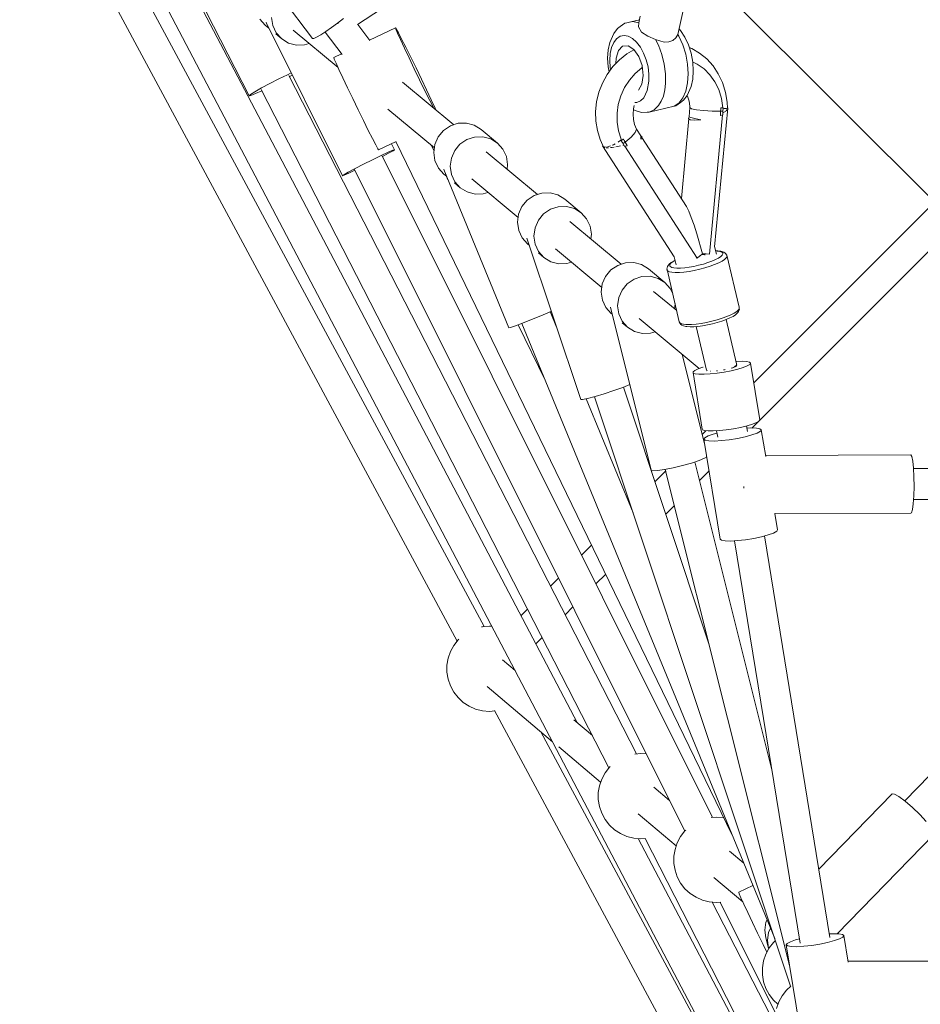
# Model space of a CAD drawing. Header units: inches. Extents: x -32 to 818, y -661 to 218.
# Tile 38 of 110: x 471.999 to 472.525, y 17.517 to 18.093. Entities that reach past the tile are written whole.
import ezdxf

# ---------------------------------------------------------------- set-up
doc = ezdxf.new("R2010")
doc.units = ezdxf.units.IN
doc.header["$LTSCALE"] = 0.01
doc.header["$MEASUREMENT"] = 0
doc.layers.add('_at_zabawki_', color=240, linetype='Continuous', lineweight=5)

# ---------------------------------------------------------------- blocks, each defined once
blk = doc.blocks.new('zw$2CA8')
at = {"layer": '_at_zabawki_'}
for p, q in [((-5100.33, 4644.13), (-4840.35, 4160.73)), ((-4824.62, 4169.18), (-5063.37, 4613.12)), ((-5047.37, 4602.1), (-4602.77, 3755.7)), ((-4898.52, 4521.06), (-4814.46, 4576.69)), ((-4718.94, 4574.73), (-4432.09, 4287.88)), ((-4770.03, 4112.75), (-5009.48, 4568.6)), ((-5007.46, 4568.28), (-4961.93, 4479.4)), ((-4945.18, 4540.01), (-4924.83, 4512.99)), ((-4711.39, 4515.17), (-4707.84, 4530.97)), ((-4955.69, 4524.24), (-4952.53, 4520.71)), ((-4948.09, 4520.52), (-4948.81, 4525.24)), ((-4910.21, 4521.83), (-4906.73, 4524.53)), ((-4733.83, 4523.88), (-4741.29, 4522.15)), ((-4733.37, 4526.01), (-4734.24, 4522.01)), ((-4952.53, 4520.71), (-4950.46, 4518.98)), ((-4951.87, 4522.29), (-4952.05, 4522.17)), ((-4952.05, 4522.17), (-4907.42, 4432.72)), ((-4946.07, 4516.22), (-4948.09, 4520.52)), ((-4936.26, 4517.81), (-4909.97, 4495.89)), ((-4917.14, 4516.9), (-4913.76, 4519.23)), ((-4913.76, 4519.23), (-4910.21, 4521.83)), ((-4910.15, 4521.88), (-4910.13, 4521.85)), ((-4910.13, 4521.85), (-4909.85, 4521.42)), ((-4891.44, 4511.71), (-4898.49, 4521.08)), ((-4876.44, 4519.2), (-4891.56, 4511.87)), ((-4876.18, 4518.36), (-4876.44, 4519.2)), ((-4875.93, 4518.48), (-4876.44, 4519.2)), ((-4875.18, 4515.99), (-4876.18, 4518.36)), ((-4874.69, 4516.23), (-4875.93, 4518.48)), ((-4746.68, 4518.67), (-4748.88, 4515.78)), ((-4745.06, 4519.93), (-4746.68, 4518.67)), ((-4742.31, 4521.81), (-4745.06, 4519.93)), ((-4741.29, 4522.15), (-4742.31, 4521.81)), ((-4741.29, 4522.15), (-4738.18, 4522.83)), ((-4738.18, 4522.83), (-4734.88, 4522.26)), ((-4734.88, 4522.26), (-4734.24, 4522.01)), ((-4734.39, 4519.63), (-4734.24, 4522.01)), ((-4732.61, 4516.65), (-4734.39, 4519.63)), ((-4709.84, 4517.62), (-4710.64, 4518.51)), ((-4707.35, 4513.73), (-4709.84, 4517.62)), ((-4946.42, 4515.62), (-4942.91, 4512.69)), ((-4942.91, 4512.69), (-4946.07, 4516.22)), ((-4942.91, 4512.69), (-4938.87, 4510.22)), ((-4924.83, 4512.99), (-4924.1, 4512.98)), ((-4924.1, 4512.98), (-4922.49, 4513.67)), ((-4922.49, 4513.67), (-4920.12, 4515.01)), ((-4920.12, 4515.01), (-4917.14, 4516.9)), ((-4917.49, 4516.68), (-4907.53, 4503.47)), ((-4873.49, 4512.25), (-4875.18, 4515.99)), ((-4872.8, 4512.58), (-4874.69, 4516.23)), ((-4871.21, 4507.33), (-4873.49, 4512.25)), ((-4870.35, 4507.75), (-4872.8, 4512.58)), ((-4749.65, 4514.09), (-4751.18, 4510.51)), ((-4748.88, 4515.78), (-4749.65, 4514.09)), ((-4748.87, 4510.56), (-4747.17, 4512.78)), ((-4747.17, 4512.78), (-4745.13, 4514.18)), ((-4745.13, 4514.18), (-4742.83, 4514.68)), ((-4742.83, 4514.68), (-4740.38, 4514.26)), ((-4740.38, 4514.26), (-4737.9, 4512.94)), ((-4737.9, 4512.94), (-4735.51, 4510.78)), ((-4729.04, 4514.27), (-4732.61, 4516.65)), ((-4724.5, 4512.27), (-4729.04, 4514.27)), ((-4719.33, 4510.83), (-4724.5, 4512.27)), ((-4724.5, 4512.27), (-4722.78, 4508.93)), ((-4712.59, 4513.27), (-4714.43, 4511.79)), ((-4711.39, 4515.17), (-4712.59, 4513.27)), ((-4711.39, 4515.17), (-4710.89, 4514.27)), ((-4710.89, 4514.27), (-4708.58, 4509.23)), ((-4705.27, 4509.2), (-4707.35, 4513.73)), ((-4938.87, 4510.22), (-4934.28, 4509.01)), ((-4934.28, 4509.01), (-4929.51, 4509.15)), ((-4929.51, 4509.15), (-4926.89, 4510)), ((-4868.47, 4501.54), (-4871.21, 4507.33)), ((-4867.5, 4502.02), (-4870.35, 4507.75)), ((-4752.13, 4506.22), (-4752.44, 4501.42)), ((-4751.18, 4510.51), (-4752.13, 4506.22)), ((-4750.92, 4504.06), (-4750.14, 4507.6)), ((-4750.14, 4507.6), (-4748.87, 4510.56)), ((-4743.68, 4508.35), (-4746.17, 4505.8)), ((-4743.68, 4508.35), (-4740.5, 4508.58)), ((-4737.08, 4506.33), (-4741.16, 4503.94)), ((-4740.5, 4508.58), (-4737.18, 4506.48)), ((-4737.18, 4506.48), (-4734.3, 4502.39)), ((-4735.51, 4510.78), (-4733.31, 4507.88)), ((-4733.31, 4507.88), (-4731.42, 4504.38)), ((-4722.78, 4508.93), (-4720.74, 4503.62)), ((-4716.71, 4510.96), (-4719.33, 4510.83)), ((-4714.43, 4511.79), (-4716.71, 4510.96)), ((-4708.58, 4509.23), (-4706.84, 4503.71)), ((-4703.71, 4504.25), (-4705.27, 4509.2)), ((-4703.3, 4507.11), (-4704.8, 4507.7)), ((-4698.68, 4504.39), (-4703.3, 4507.11)), ((-4907.89, 4503.95), (-4912.42, 4501.75)), ((-4912.42, 4501.75), (-4912.16, 4500.91)), ((-4912.16, 4500.91), (-4911.16, 4498.54)), ((-4865.44, 4495.21), (-4868.47, 4501.54)), ((-4864.41, 4495.71), (-4867.5, 4502.02)), ((-4752.44, 4501.42), (-4752.1, 4496.33)), ((-4751.18, 4500.09), (-4750.92, 4504.06)), ((-4745.53, 4500.5), (-4749.43, 4496.44)), ((-4747.55, 4501.39), (-4747.56, 4498.38)), ((-4746.17, 4505.8), (-4747.55, 4501.39)), ((-4741.16, 4503.94), (-4745.53, 4500.5)), ((-4734.3, 4502.39), (-4732.35, 4497.02)), ((-4731.42, 4504.38), (-4729.91, 4500.45)), ((-4729.91, 4500.45), (-4728.85, 4496.26)), ((-4720.74, 4503.62), (-4719.32, 4497.96)), ((-4706.84, 4503.71), (-4705.76, 4497.98)), ((-4702.74, 4499.11), (-4703.71, 4504.25)), ((-4694.5, 4500.96), (-4698.68, 4504.39)), ((-4690.85, 4496.91), (-4694.5, 4500.96)), ((-4911.16, 4498.54), (-4909.47, 4494.79)), ((-4909.47, 4494.79), (-4907.19, 4489.88)), ((-4862.28, 4488.7), (-4865.44, 4495.21)), ((-4861.25, 4489.21), (-4864.41, 4495.71)), ((-4749.43, 4496.44), (-4752.77, 4491.86)), ((-4752.1, 4496.33), (-4751.57, 4493.51)), ((-4750.9, 4495.89), (-4751.18, 4500.09)), ((-4750.68, 4494.72), (-4750.9, 4495.89)), ((-4732.43, 4495.82), (-4736.34, 4492.5)), ((-4732.23, 4495.94), (-4732.43, 4495.82)), ((-4732.35, 4497.02), (-4731.68, 4491.31)), ((-4728.85, 4496.26), (-4728.31, 4492.01)), ((-4719.32, 4497.96), (-4718.59, 4492.22)), ((-4705.76, 4497.98), (-4705.38, 4492.3)), ((-4700.06, 4497.91), (-4702.76, 4499.2)), ((-4702.4, 4494.02), (-4702.74, 4499.11)), ((-4696.11, 4495.1), (-4700.06, 4497.91)), ((-4692.64, 4491.64), (-4696.11, 4495.1)), ((-4687.8, 4492.31), (-4690.85, 4496.91)), ((-4949.83, 4486.59), (-4944.58, 4489.28)), ((-4944.58, 4489.28), (-4939.59, 4491.72)), ((-4939.59, 4491.72), (-4937.37, 4492.74)), ((-4735.67, 4094.78), (-4938.79, 4491.24)), ((-4938.45, 4490.58), (-4936.77, 4491.54)), ((-4907.19, 4489.88), (-4904.46, 4484.09)), ((-4858.22, 4482.87), (-4861.25, 4489.21)), ((-4752.77, 4491.86), (-4755.5, 4486.85)), ((-4736.34, 4492.5), (-4739.75, 4488.6)), ((-4731.68, 4491.31), (-4732.4, 4486.23)), ((-4728.31, 4492.01), (-4728.3, 4487.9)), ((-4718.59, 4492.22), (-4718.57, 4486.68)), ((-4705.38, 4492.3), (-4705.73, 4486.95)), ((-4703.66, 4484.93), (-4702.71, 4489.22)), ((-4702.71, 4489.22), (-4702.4, 4494.02)), ((-4689.76, 4487.61), (-4692.64, 4491.64)), ((-4685.42, 4487.26), (-4687.8, 4492.31)), ((-4958.65, 4481.73), (-4954.72, 4483.97)), ((-4954.81, 4483.07), (-4751.7, 4086.62)), ((-4954.72, 4483.97), (-4949.83, 4486.59)), ((-4904.46, 4484.09), (-4901.42, 4477.76)), ((-4842.39, 4462.47), (-4872.25, 4487.37)), ((-4859.19, 4482.4), (-4862.28, 4488.7)), ((-4755.5, 4486.85), (-4757.56, 4481.51)), ((-4742.58, 4484.21), (-4744.75, 4479.43)), ((-4739.75, 4488.6), (-4742.58, 4484.21)), ((-4732.4, 4486.23), (-4734.38, 4482.68)), ((-4728.3, 4487.9), (-4729.28, 4482.41)), ((-4718.57, 4486.68), (-4719.04, 4482.8)), ((-4705.73, 4486.95), (-4706.79, 4482.17)), ((-4705.2, 4481.35), (-4703.66, 4484.93)), ((-4687.52, 4483.12), (-4689.76, 4487.61)), ((-4685.89, 4477.87), (-4687.52, 4483.12)), ((-4685.12, 4486.61), (-4685.42, 4487.26)), ((-4683.48, 4481.31), (-4685.12, 4486.61)), ((-4961.93, 4479.4), (-4961.16, 4480.14)), ((-4961.93, 4479.4), (-4960.88, 4479.59)), ((-4961.16, 4480.14), (-4958.65, 4481.73)), ((-4960.88, 4479.59), (-4958.13, 4480.7)), ((-4958.13, 4480.7), (-4954.46, 4482.38)), ((-4901.42, 4477.76), (-4898.27, 4471.25)), ((-4856.34, 4476.67), (-4859.19, 4482.4)), ((-4855.48, 4477.08), (-4858.22, 4482.87)), ((-4757.56, 4481.51), (-4758.9, 4475.95)), ((-4744.75, 4479.43), (-4746.21, 4474.38)), ((-4734.38, 4482.68), (-4734.43, 4482.65)), ((-4731.35, 4478.25), (-4733.23, 4476.43)), ((-4729.28, 4482.41), (-4731.35, 4478.25)), ((-4719.89, 4479.27), (-4721.12, 4476.2)), ((-4719.04, 4482.8), (-4719.89, 4479.27)), ((-4708.5, 4478.18), (-4710.79, 4475.17)), ((-4706.79, 4482.17), (-4708.5, 4478.18)), ((-4708.17, 4476.77), (-4705.96, 4479.66)), ((-4705.97, 4479.64), (-4705.78, 4479.25)), ((-4705.96, 4479.66), (-4705.2, 4481.35)), ((-4705.78, 4479.25), (-4704.85, 4476.34)), ((-4685.12, 4472.36), (-4685.89, 4477.87)), ((-4682.57, 4475.77), (-4683.48, 4481.31)), ((-4880.94, 4471.69), (-4853.67, 4448.95)), ((-4854.09, 4472.23), (-4856.34, 4476.67)), ((-4853.2, 4472.17), (-4855.48, 4477.08)), ((-4852.71, 4471.07), (-4853.2, 4472.17)), ((-4758.9, 4475.95), (-4759.5, 4470.29)), ((-4746.21, 4474.38), (-4746.94, 4469.19)), ((-4737.6, 4468.67), (-4737.37, 4471.79)), ((-4737.37, 4471.79), (-4736.93, 4473.76)), ((-4735.42, 4475.47), (-4736.51, 4475.46)), ((-4733.23, 4476.43), (-4735.42, 4475.47)), ((-4728.18, 4469.9), (-4713.56, 4473.29)), ((-4722.69, 4473.65), (-4725.23, 4471.19)), ((-4721.12, 4476.2), (-4722.69, 4473.65)), ((-4710.79, 4475.17), (-4713.56, 4473.29)), ((-4713.56, 4473.29), (-4712.54, 4473.63)), ((-4712.54, 4473.63), (-4709.78, 4475.51)), ((-4709.78, 4475.51), (-4708.17, 4476.77)), ((-4704.38, 4472.52), (-4704.86, 4467.16)), ((-4704.85, 4476.34), (-4704.38, 4473.29)), ((-4704.38, 4473.29), (-4704.38, 4472.52)), ((-4703.4, 4471.88), (-4704.38, 4472.52)), ((-4700.59, 4471.27), (-4703.4, 4471.88)), ((-4689.97, 4391.08), (-4682.3, 4472.24)), ((-4686.38, 4471.4), (-4686.36, 4472.42)), ((-4686.28, 4472.42), (-4686.36, 4472.42)), ((-4686.36, 4472.42), (-4686.28, 4472.42)), ((-4686.22, 4472.41), (-4686.28, 4472.42)), ((-4686.28, 4472.42), (-4686.22, 4472.41)), ((-4686.15, 4472.41), (-4686.22, 4472.41)), ((-4686.22, 4472.41), (-4686.14, 4472.41)), ((-4685.12, 4472.36), (-4686.15, 4472.41)), ((-4686.14, 4472.41), (-4685.11, 4472.36)), ((-4684.88, 4472.35), (-4685.12, 4472.37)), ((-4685.11, 4472.36), (-4684.88, 4472.35)), ((-4685.06, 4470.4), (-4684.88, 4472.35)), ((-4684.6, 4471.88), (-4684.93, 4471.86)), ((-4682.99, 4471.97), (-4684.42, 4471.89)), ((-4682.3, 4472.24), (-4682.99, 4471.97)), ((-4682.4, 4472.25), (-4682.57, 4475.77)), ((-4682.3, 4472.24), (-4682.4, 4472.3)), ((-4898.27, 4471.25), (-4895.17, 4464.95)), ((-4759.5, 4470.29), (-4759.34, 4464.63)), ((-4746.94, 4469.19), (-4746.9, 4463.98)), ((-4737.36, 4465.57), (-4737.6, 4468.67)), ((-4737.41, 4471.23), (-4734.52, 4470.21)), ((-4734.52, 4470.21), (-4732.47, 4469.73)), ((-4732.47, 4469.73), (-4729.26, 4469.79)), ((-4729.26, 4469.79), (-4728.18, 4469.9)), ((-4725.23, 4471.19), (-4728.18, 4469.9)), ((-4704.96, 4466.07), (-4709.37, 4419.32)), ((-4704.83, 4467.06), (-4705.1, 4466.2)), ((-4705.1, 4466.2), (-4704.23, 4465.38)), ((-4704.86, 4467.16), (-4703.89, 4466.7)), ((-4704.86, 4467.16), (-4704.83, 4467.06)), ((-4703.89, 4466.7), (-4701.52, 4466.06)), ((-4701.52, 4466.06), (-4698.05, 4465.32)), ((-4696.38, 4470.78), (-4700.59, 4471.27)), ((-4691.4, 4470.48), (-4696.38, 4470.78)), ((-4692.93, 4386.88), (-4685.26, 4468.28)), ((-4686.42, 4470.38), (-4691.4, 4470.48)), ((-4686.58, 4467.84), (-4686.42, 4470.38)), ((-4686.49, 4469.11), (-4686.58, 4467.84)), ((-4686.58, 4467.84), (-4686.52, 4467.86)), ((-4686.52, 4467.86), (-4686.45, 4467.88)), ((-4686.51, 4468.93), (-4686.5, 4468.93)), ((-4686.42, 4470.38), (-4686.49, 4469.11)), ((-4686.45, 4467.88), (-4686.39, 4467.9)), ((-4686.39, 4471.41), (-4686.42, 4470.38)), ((-4686.42, 4470.38), (-4686.38, 4471.4)), ((-4686.42, 4470.38), (-4685.06, 4470.4)), ((-4685.73, 4470.39), (-4686.42, 4470.38)), ((-4686.39, 4467.9), (-4685.25, 4468.28)), ((-4685.06, 4470.4), (-4685.73, 4470.39)), ((-4685.25, 4468.28), (-4685.12, 4468.33)), ((-4685.12, 4468.33), (-4685.08, 4469.37)), ((-4685.08, 4469.37), (-4685.06, 4470.4)), ((-4685.06, 4469.51), (-4684.68, 4469.67)), ((-4684.68, 4469.67), (-4683.37, 4470.46)), ((-4683.1, 4470.63), (-4682.94, 4470.72)), ((-4682.94, 4470.72), (-4682.55, 4471.33)), ((-4895.17, 4464.95), (-4892.32, 4459.22)), ((-4844.35, 4461.84), (-4848.34, 4459.12)), ((-4839.77, 4463.32), (-4844.35, 4461.84)), ((-4835, 4463.47), (-4839.77, 4463.32)), ((-4830.41, 4462.26), (-4835, 4463.47)), ((-4826.37, 4459.78), (-4830.41, 4462.26)), ((-4759.34, 4464.63), (-4758.43, 4459.09)), ((-4746.9, 4463.98), (-4746.1, 4458.89)), ((-4736.66, 4462.58), (-4737.36, 4465.57)), ((-4735.67, 4459.96), (-4736.66, 4462.58)), ((-4704.23, 4465.38), (-4701.72, 4465.09)), ((-4701.72, 4465.09), (-4698.05, 4465.32)), ((-4892.32, 4459.22), (-4889.88, 4454.38)), ((-4889.88, 4454.38), (-4887.98, 4450.74)), ((-4851.44, 4455.41), (-4853.39, 4450.99)), ((-4848.34, 4459.12), (-4851.44, 4455.41)), ((-4834.73, 4453.82), (-4830.16, 4455.31)), ((-4830.16, 4455.31), (-4825.38, 4455.45)), ((-4816.75, 4451.77), (-4826.37, 4459.78)), ((-4825.38, 4455.45), (-4820.79, 4454.24)), ((-4758.43, 4459.09), (-4756.8, 4453.79)), ((-4746.1, 4458.89), (-4744.56, 4454.04)), ((-4742.22, 4452.4), (-4738.63, 4455.25)), ((-4738.63, 4455.25), (-4736.33, 4457.9)), ((-4736.33, 4457.9), (-4735.67, 4459.96)), ((-4732.98, 4455.92), (-4735.67, 4459.96)), ((-4732.98, 4455.92), (-4733.12, 4454.02)), ((-4733.12, 4454.02), (-4732.35, 4455.22)), ((-4732.35, 4455.22), (-4732.98, 4455.92)), ((-4706.41, 4414.73), (-4732.44, 4455.08)), ((-4887.98, 4450.74), (-4886.74, 4448.49)), ((-4886.24, 4447.76), (-4876.1, 4452.68)), ((-4877, 4447.9), (-4878.74, 4451.4)), ((-4876.2, 4452.63), (-4679.78, 4047.65)), ((-4853.9, 4447.18), (-4855.51, 4450.48)), ((-4853.39, 4450.99), (-4854.03, 4446.22)), ((-4841.82, 4447.39), (-4838.73, 4451.11)), ((-4838.73, 4451.11), (-4834.73, 4453.82)), ((-4820.79, 4454.24), (-4816.75, 4451.77)), ((-4813.59, 4448.24), (-4816.75, 4451.77)), ((-4756.8, 4453.79), (-4755.34, 4450.39)), ((-4755.34, 4450.4), (-4755.37, 4450.16)), ((-4755.37, 4450.16), (-4713.48, 4385.24)), ((-4754.8, 4449.8), (-4755.37, 4450.16)), ((-4754.75, 4449.51), (-4754.41, 4449.21)), ((-4754.25, 4449.46), (-4754.46, 4449.59)), ((-4754.41, 4449.21), (-4754.17, 4449.18)), ((-4753.26, 4449.56), (-4754.25, 4449.46)), ((-4753.28, 4449.07), (-4752.54, 4448.98)), ((-4752.01, 4449.7), (-4752.54, 4449.64)), ((-4752.54, 4448.98), (-4751.94, 4449.02)), ((-4750.83, 4450.14), (-4752.01, 4449.7)), ((-4750.84, 4449.1), (-4749.76, 4449.17)), ((-4749.02, 4450.83), (-4749.86, 4450.51)), ((-4749.76, 4449.17), (-4748.63, 4449.37)), ((-4748.12, 4451.34), (-4749.02, 4450.83)), ((-4747.6, 4449.55), (-4746.51, 4449.74)), ((-4746.51, 4449.74), (-4744.96, 4450.14)), ((-4745.81, 4452.67), (-4746.3, 4452.38)), ((-4744.41, 4453.67), (-4745.81, 4452.67)), ((-4744.56, 4454.04), (-4744.26, 4453.31)), ((-4744.28, 4453.31), (-4744.46, 4453.15)), ((-4744.25, 4453.3), (-4744.46, 4453.15)), ((-4744.46, 4453.15), (-4743.45, 4451.59)), ((-4744.26, 4453.32), (-4744.28, 4453.31)), ((-4744.26, 4453.31), (-4743.33, 4453.99)), ((-4743.33, 4453.99), (-4744.25, 4453.3)), ((-4743.62, 4450.48), (-4743.22, 4450.59)), ((-4743.45, 4451.59), (-4742.22, 4452.4)), ((-4742.83, 4451.99), (-4743.45, 4451.59)), ((-4743.45, 4451.59), (-4742.99, 4450.71)), ((-4743.33, 4453.99), (-4743.28, 4454.02)), ((-4743.28, 4454.02), (-4743.33, 4453.99)), ((-4743.28, 4454.02), (-4743.22, 4454.07)), ((-4743.22, 4454.07), (-4743.28, 4454.02)), ((-4743.22, 4454.07), (-4743.16, 4454.11)), ((-4743.16, 4454.11), (-4743.22, 4454.07)), ((-4743.22, 4450.59), (-4742.97, 4450.68)), ((-4743.16, 4454.11), (-4742.7, 4453.25)), ((-4742.99, 4450.71), (-4742.5, 4449.84)), ((-4742.22, 4452.4), (-4742.83, 4451.99)), ((-4742.22, 4452.4), (-4742.7, 4453.27)), ((-4742.7, 4453.25), (-4742.22, 4452.4)), ((-4742.5, 4449.84), (-4742.35, 4449.89)), ((-4742.35, 4449.89), (-4741.17, 4450.25)), ((-4742.35, 4449.88), (-4700.2, 4384.53)), ((-4741.61, 4451.35), (-4742.22, 4452.4)), ((-4742.22, 4452.4), (-4740.97, 4450.31)), ((-4740.97, 4450.31), (-4741.61, 4451.35)), ((-4741.17, 4450.25), (-4741.1, 4450.27)), ((-4741.1, 4450.27), (-4741.04, 4450.29)), ((-4741.04, 4450.29), (-4740.97, 4450.31)), ((-4889.77, 4442.03), (-4884.78, 4444.46)), ((-4886.74, 4448.49), (-4886.24, 4447.76)), ((-4884.78, 4444.46), (-4880.69, 4446.38)), ((-4691.2, 4057.58), (-4884.15, 4444.32)), ((-4883.98, 4443.98), (-4880.42, 4445.86)), ((-4880.69, 4446.38), (-4877.98, 4447.58)), ((-4880.42, 4445.86), (-4877.84, 4447.3)), ((-4877.98, 4447.58), (-4877, 4447.9)), ((-4877.84, 4447.3), (-4877, 4447.9)), ((-4854.03, 4446.22), (-4853.32, 4441.5)), ((-4844.42, 4438.2), (-4843.77, 4442.97)), ((-4843.77, 4442.97), (-4841.82, 4447.39)), ((-4793.5, 4421.71), (-4823.4, 4446.64)), ((-4811.57, 4443.94), (-4813.59, 4448.24)), ((-4810.86, 4439.21), (-4811.57, 4443.94)), ((-4899.99, 4436.87), (-4895.05, 4439.39)), ((-4895.05, 4439.39), (-4889.77, 4442.03)), ((-4853.32, 4441.5), (-4851.3, 4437.2)), ((-4851.3, 4437.2), (-4848.14, 4433.67)), ((-4843.7, 4433.48), (-4844.42, 4438.2)), ((-4811.22, 4436.49), (-4810.86, 4439.21)), ((-4907.42, 4432.72), (-4906.57, 4433.31)), ((-4907.42, 4432.72), (-4906.43, 4433.03)), ((-4906.57, 4433.31), (-4903.99, 4434.76)), ((-4906.43, 4433.03), (-4903.73, 4434.23)), ((-4903.99, 4434.76), (-4899.99, 4436.87)), ((-4903.73, 4434.23), (-4900.09, 4435.94)), ((-4900.26, 4436.29), (-4707.34, 4049.61)), ((-4848.02, 4436.29), (-4848.17, 4436.26)), ((-4848.13, 4436.28), (-4848.17, 4436.26)), ((-4848.17, 4436.26), (-4810.18, 4343.82)), ((-4848.14, 4433.67), (-4846.57, 4432.36)), ((-4845.74, 4430.35), (-4846.82, 4432.57)), ((-4841.68, 4429.18), (-4843.7, 4433.48)), ((-4841.92, 4428.49), (-4838.52, 4425.65)), ((-4838.52, 4425.65), (-4841.68, 4429.18)), ((-4838.52, 4425.65), (-4834.48, 4423.18)), ((-4831.87, 4430.78), (-4804.77, 4408.18)), ((-4834.48, 4423.18), (-4829.89, 4421.97)), ((-4829.89, 4421.97), (-4825.11, 4422.11)), ((-4825.11, 4422.11), (-4822.5, 4422.96)), ((-4795.45, 4421.07), (-4799.45, 4418.36)), ((-4790.88, 4422.56), (-4795.45, 4421.07)), ((-4786.11, 4422.7), (-4790.88, 4422.56)), ((-4781.51, 4421.49), (-4786.11, 4422.7)), ((-4777.47, 4419.02), (-4781.51, 4421.49)), ((-4802.55, 4414.64), (-4804.5, 4410.22)), ((-4799.45, 4418.36), (-4802.55, 4414.64)), ((-4785.84, 4413.05), (-4781.26, 4414.54)), ((-4781.26, 4414.54), (-4776.49, 4414.68)), ((-4767.86, 4411), (-4777.47, 4419.02)), ((-4776.49, 4414.68), (-4771.9, 4413.47)), ((-4706.41, 4414.73), (-4705.05, 4411.95)), ((-4561.43, 4417.22), (-4667.1, 4311.56)), ((-4804.5, 4410.22), (-4805.14, 4405.46)), ((-4792.93, 4406.62), (-4789.83, 4410.34)), ((-4789.83, 4410.34), (-4785.84, 4413.05)), ((-4771.9, 4413.47), (-4767.86, 4411)), ((-4764.7, 4407.47), (-4767.86, 4411)), ((-4705.05, 4411.95), (-4703.55, 4408.28)), ((-4703.55, 4408.28), (-4701.94, 4403.82)), ((-4805.14, 4405.46), (-4804.42, 4400.73)), ((-4794.88, 4402.2), (-4792.93, 4406.62)), ((-4744.6, 4380.94), (-4774.51, 4405.88)), ((-4762.68, 4403.17), (-4764.7, 4407.47)), ((-4761.96, 4398.45), (-4762.68, 4403.17)), ((-4701.94, 4403.82), (-4700.28, 4398.71)), ((-4663.88, 4289.52), (-4548.8, 4404.59)), ((-4804.42, 4400.73), (-4802.4, 4396.43)), ((-4795.52, 4397.44), (-4794.88, 4402.2)), ((-4794.81, 4392.72), (-4795.52, 4397.44)), ((-4762.33, 4395.72), (-4761.96, 4398.45)), ((-4700.28, 4398.71), (-4696.98, 4387.11)), ((-4802.4, 4396.43), (-4799.25, 4392.91)), ((-4799.57, 4396.26), (-4768.18, 4301.96)), ((-4799.25, 4392.91), (-4798.15, 4391.99)), ((-4792.79, 4388.42), (-4794.81, 4392.72)), ((-4688.89, 4386.84), (-4689.94, 4391.33)), ((-4792.87, 4387.59), (-4789.63, 4384.89)), ((-4789.63, 4384.89), (-4792.79, 4388.42)), ((-4782.98, 4390.01), (-4755.88, 4367.42)), ((-4713.5, 4385.35), (-4712.37, 4380.53)), ((-4700.2, 4384.53), (-4698.54, 4385.78)), ((-4698.54, 4385.78), (-4698.46, 4385.85)), ((-4698.46, 4385.85), (-4696.98, 4387.11)), ((-4697.61, 4386.57), (-4695.91, 4386.45)), ((-4696.98, 4387.11), (-4694.97, 4386.98)), ((-4695.91, 4386.45), (-4695.52, 4386.43)), ((-4694.97, 4386.98), (-4694.86, 4386.97)), ((-4694.86, 4386.97), (-4692.93, 4386.88)), ((-4687.98, 4388.78), (-4689.35, 4388.81)), ((-4689.33, 4388.7), (-4688.41, 4388.68)), ((-4688.41, 4388.68), (-4686.88, 4388.47)), ((-4686.39, 4388.57), (-4687.98, 4388.78)), ((-4686.3, 4385.43), (-4687.63, 4384.56)), ((-4686.88, 4388.47), (-4685.78, 4388.11)), ((-4685.75, 4388.45), (-4686.39, 4388.57)), ((-4685.43, 4386.25), (-4686.3, 4385.43)), ((-4685.78, 4388.11), (-4685.17, 4387.61)), ((-4684.58, 4388.06), (-4685.75, 4388.45)), ((-4685.05, 4386.98), (-4685.43, 4386.25)), ((-4685.17, 4387.61), (-4685.05, 4386.98)), ((-4683.99, 4387.69), (-4684.58, 4388.06)), ((-4683.31, 4387.13), (-4683.99, 4387.69)), ((-4682.9, 4386.54), (-4683.31, 4387.13)), ((-4683.09, 4384.67), (-4682.66, 4385.5)), ((-4682.79, 4386.2), (-4682.9, 4386.54)), ((-4682.66, 4385.5), (-4682.79, 4386.2)), ((-4675.66, 4355.84), (-4682.79, 4386.2)), ((-4789.63, 4384.89), (-4785.59, 4382.42)), ((-4785.59, 4382.42), (-4781, 4381.2)), ((-4781, 4381.2), (-4776.22, 4381.35)), ((-4776.22, 4381.35), (-4773.61, 4382.2)), ((-4746.56, 4380.31), (-4750.56, 4377.6)), ((-4741.99, 4381.8), (-4746.56, 4380.31)), ((-4737.21, 4381.94), (-4741.99, 4381.8)), ((-4732.62, 4380.73), (-4737.21, 4381.94)), ((-4728.58, 4378.26), (-4732.62, 4380.73)), ((-4717.51, 4379.54), (-4717.66, 4378.78)), ((-4717.15, 4380.14), (-4717.51, 4379.54)), ((-4716.48, 4380.98), (-4717.15, 4380.14)), ((-4715.29, 4381.89), (-4716.48, 4380.98)), ((-4716.09, 4379.76), (-4716.08, 4380.75)), ((-4714.99, 4379.06), (-4716.09, 4379.76)), ((-4716.08, 4380.75), (-4715.45, 4381.53)), ((-4715.45, 4381.53), (-4714.35, 4382.37)), ((-4714.8, 4382.26), (-4715.29, 4381.89)), ((-4713.2, 4383.18), (-4714.8, 4382.26)), ((-4714.35, 4382.37), (-4712.99, 4383.16)), ((-4713.01, 4383.27), (-4713.2, 4383.18)), ((-4702.07, 4379.72), (-4704.82, 4379.23)), ((-4699.27, 4380.34), (-4702.07, 4379.72)), ((-4700.72, 4384.62), (-4700.4, 4384.84)), ((-4696.52, 4381.07), (-4699.27, 4380.34)), ((-4693.9, 4381.88), (-4696.52, 4381.07)), ((-4695.56, 4378.85), (-4692.61, 4379.76)), ((-4691.49, 4382.75), (-4693.9, 4381.88)), ((-4692.61, 4379.76), (-4689.91, 4380.74)), ((-4689.38, 4383.65), (-4691.49, 4382.75)), ((-4689.91, 4380.74), (-4687.53, 4381.75)), ((-4687.63, 4384.56), (-4689.38, 4383.65)), ((-4687.53, 4381.75), (-4685.56, 4382.77)), ((-4685.56, 4382.77), (-4684.07, 4383.75)), ((-4684.07, 4383.75), (-4683.09, 4384.67)), ((-4753.66, 4373.88), (-4755.61, 4369.46)), ((-4750.56, 4377.6), (-4753.66, 4373.88)), ((-4736.94, 4372.29), (-4732.37, 4373.78)), ((-4732.37, 4373.78), (-4727.6, 4373.92)), ((-4718.96, 4370.24), (-4728.58, 4378.26)), ((-4727.6, 4373.92), (-4723, 4372.71)), ((-4717.66, 4378.78), (-4717.76, 4378.07)), ((-4717.76, 4378.07), (-4717.73, 4377.89)), ((-4717.73, 4377.89), (-4717.58, 4377.37)), ((-4717.73, 4377.89), (-4710.58, 4347.34)), ((-4717.58, 4377.37), (-4717.11, 4376.93)), ((-4717.11, 4376.93), (-4716.34, 4376.58)), ((-4716.34, 4376.58), (-4714.85, 4376.26)), ((-4713.67, 4378.77), (-4714.99, 4379.06)), ((-4714.85, 4376.26), (-4712.9, 4376.12)), ((-4711.93, 4378.65), (-4713.67, 4378.77)), ((-4712.9, 4376.12), (-4710.53, 4376.16)), ((-4709.83, 4378.68), (-4711.93, 4378.65)), ((-4710.53, 4376.16), (-4707.84, 4376.38)), ((-4707.43, 4378.88), (-4709.83, 4378.68)), ((-4707.84, 4376.38), (-4704.89, 4376.77)), ((-4704.82, 4379.23), (-4707.43, 4378.88)), ((-4704.89, 4376.77), (-4701.8, 4377.33)), ((-4701.8, 4377.33), (-4698.66, 4378.03)), ((-4698.66, 4378.03), (-4695.56, 4378.85)), ((-4755.61, 4369.46), (-4756.25, 4364.69)), ((-4744.04, 4365.86), (-4740.94, 4369.58)), ((-4740.94, 4369.58), (-4736.94, 4372.29)), ((-4723, 4372.71), (-4718.96, 4370.24)), ((-4715.81, 4366.71), (-4718.96, 4370.24)), ((-4756.25, 4364.69), (-4755.53, 4359.97)), ((-4745.99, 4361.44), (-4744.04, 4365.86)), ((-4712.1, 4353.85), (-4725.61, 4365.11)), ((-4714.42, 4363.76), (-4715.81, 4366.71)), ((-4755.53, 4359.97), (-4753.51, 4355.67)), ((-4746.63, 4356.68), (-4745.99, 4361.44)), ((-4745.91, 4351.95), (-4746.63, 4356.68)), ((-4713.44, 4354.96), (-4713.07, 4357.68)), ((-4713.07, 4357.68), (-4713.2, 4358.54)), ((-4796.96, 4348.62), (-4791.5, 4350.87)), ((-4791.5, 4350.87), (-4786.4, 4353.04)), ((-4786.4, 4353.04), (-4785.34, 4353.51)), ((-4782.25, 4344.23), (-4785.96, 4353.24)), ((-4753.51, 4355.67), (-4750.35, 4352.14)), ((-4750.83, 4355.77), (-4727.03, 4260.69)), ((-4750.35, 4352.14), (-4749.8, 4351.68)), ((-4743.89, 4347.65), (-4745.91, 4351.95)), ((-4682.77, 4350.37), (-4680.4, 4351.39)), ((-4680.4, 4351.39), (-4678.43, 4352.4)), ((-4679.18, 4350.49), (-4677.8, 4351.4)), ((-4678.43, 4352.4), (-4676.93, 4353.38)), ((-4677.8, 4351.4), (-4677.29, 4351.78)), ((-4677.29, 4351.78), (-4676.35, 4352.66)), ((-4676.93, 4353.38), (-4675.95, 4354.3)), ((-4676.35, 4352.66), (-4676, 4353.25)), ((-4676, 4353.25), (-4675.58, 4354.07)), ((-4675.95, 4354.3), (-4675.52, 4355.13)), ((-4675.52, 4355.13), (-4675.66, 4355.84)), ((-4675.58, 4354.07), (-4675.47, 4354.77)), ((-4675.47, 4354.77), (-4675.52, 4355.13)), ((-4809.15, 4344.02), (-4806.35, 4344.98)), ((-4806.35, 4344.98), (-4802.12, 4346.58)), ((-4788.93, 4313.22), (-4804.65, 4345.62)), ((-4802.57, 4346.41), (-4654.8, 3986.87)), ((-4802.12, 4346.58), (-4796.96, 4348.62)), ((-4743.9, 4346.76), (-4740.74, 4344.12)), ((-4740.74, 4344.12), (-4743.89, 4347.65)), ((-4734.09, 4349.25), (-4698.99, 4319.99)), ((-4710.58, 4347.34), (-4710.17, 4346.7)), ((-4710.58, 4347.34), (-4710.47, 4347)), ((-4710.47, 4347), (-4710.05, 4346.36)), ((-4710.17, 4346.7), (-4709.2, 4346.22)), ((-4710.05, 4346.36), (-4709.65, 4345.78)), ((-4709.65, 4345.78), (-4709.05, 4345.4)), ((-4709.2, 4346.22), (-4708.13, 4345.96)), ((-4709.05, 4345.4), (-4708.13, 4344.93)), ((-4708.13, 4345.96), (-4706.8, 4345.8)), ((-4706.8, 4345.8), (-4705.21, 4345.75)), ((-4705.21, 4345.75), (-4703.4, 4345.79)), ((-4703.4, 4345.79), (-4700.7, 4346.01)), ((-4700.7, 4346.01), (-4697.76, 4346.41)), ((-4699.66, 4344.62), (-4696.95, 4344.99)), ((-4697.76, 4346.41), (-4694.67, 4346.96)), ((-4696.95, 4344.99), (-4694.11, 4345.5)), ((-4694.67, 4346.96), (-4691.52, 4347.66)), ((-4694.11, 4345.5), (-4691.21, 4346.14)), ((-4691.52, 4347.66), (-4688.42, 4348.48)), ((-4691.21, 4346.14), (-4688.37, 4346.89)), ((-4688.42, 4348.48), (-4685.48, 4349.39)), ((-4688.37, 4346.89), (-4685.66, 4347.73)), ((-4685.66, 4347.73), (-4683.17, 4348.63)), ((-4685.48, 4349.39), (-4682.77, 4350.37)), ((-4677.22, 4322.79), (-4683.28, 4348.59)), ((-4683.17, 4348.63), (-4680.99, 4349.56)), ((-4680.99, 4349.56), (-4679.18, 4350.49)), ((-4810.18, 4343.82), (-4809.15, 4344.02)), ((-4740.74, 4344.12), (-4736.7, 4341.65)), ((-4736.7, 4341.65), (-4732.1, 4340.44)), ((-4732.1, 4340.44), (-4727.33, 4340.58)), ((-4727.33, 4340.58), (-4724.71, 4341.43)), ((-4708.13, 4344.93), (-4706.71, 4344.62)), ((-4706.71, 4344.62), (-4706.1, 4344.52)), ((-4706.1, 4344.52), (-4704.31, 4344.38)), ((-4704.31, 4344.38), (-4702.13, 4344.42)), ((-4702.13, 4344.42), (-4699.66, 4344.62)), ((-4700.61, 4344.27), (-4700.92, 4344.52)), ((-4700.68, 4344.54), (-4694.67, 4318.97)), ((-4695.65, 4275.36), (-4708.89, 4328.24)), ((-4678.13, 4321.11), (-4677.08, 4322.06)), ((-4677.14, 4324.14), (-4677.52, 4324.11)), ((-4677.04, 4322.08), (-4677.38, 4321.28)), ((-4677.08, 4322.06), (-4677.22, 4322.79)), ((-4673.83, 4324.24), (-4677.14, 4324.14)), ((-4677.04, 4322.08), (-4677.09, 4322.09)), ((-4671.27, 4324.1), (-4673.83, 4324.24)), ((-4669.62, 4323.73), (-4671.27, 4324.1)), ((-4669.41, 4322.41), (-4670.85, 4321.54)), ((-4668.99, 4323.16), (-4669.62, 4323.73)), ((-4668.99, 4323.16), (-4669.41, 4322.41)), ((-4663.59, 4290.03), (-4668.99, 4323.16)), ((-4702.47, 4318.05), (-4702.55, 4317.69)), ((-4702.55, 4317.69), (-4697.15, 4284.56)), ((-4702.36, 4317.38), (-4702.55, 4317.69)), ((-4701.53, 4318.86), (-4702.47, 4318.05)), ((-4701.21, 4316.9), (-4702.36, 4317.38)), ((-4699.6, 4319.78), (-4701.53, 4318.86)), ((-4699.09, 4316.65), (-4701.21, 4316.9)), ((-4696.8, 4320.73), (-4699.6, 4319.78)), ((-4696.13, 4316.63), (-4699.09, 4316.65)), ((-4696.63, 4320.78), (-4696.8, 4320.73)), ((-4692.52, 4316.85), (-4696.13, 4316.63)), ((-4694.46, 4318.85), (-4694.5, 4318.77)), ((-4694.27, 4318.73), (-4694.5, 4318.77)), ((-4692.5, 4318.41), (-4692.63, 4318.44)), ((-4688.48, 4317.3), (-4692.52, 4316.85)), ((-4692.41, 4318.42), (-4692.5, 4318.41)), ((-4688.7, 4318.59), (-4688.91, 4318.58)), ((-4688.19, 4318.67), (-4688.7, 4318.59)), ((-4684.28, 4317.94), (-4688.48, 4317.3)), ((-4684.11, 4319.27), (-4684.71, 4319.18)), ((-4680.17, 4318.74), (-4684.28, 4317.94)), ((-4683.78, 4319.34), (-4684.11, 4319.27)), ((-4676.41, 4319.64), (-4680.17, 4318.74)), ((-4679.97, 4320.25), (-4680.09, 4320.22)), ((-4679.7, 4320.35), (-4679.97, 4320.25)), ((-4679.5, 4320.42), (-4678.13, 4321.11)), ((-4677.38, 4321.28), (-4679.4, 4320.47)), ((-4673.24, 4320.59), (-4676.41, 4319.64)), ((-4670.85, 4321.54), (-4673.24, 4320.59)), ((-4743.65, 4308.99), (-4739.53, 4310.65)), ((-4759.78, 4303.62), (-4754.47, 4305.24)), ((-4754.47, 4305.24), (-4748.86, 4307.1)), ((-4748.86, 4307.1), (-4743.65, 4308.99)), ((-4693.05, 4158.43), (-4743.23, 4309.16)), ((-4768.18, 4301.96), (-4767.07, 4301.88)), ((-4767.07, 4301.88), (-4764.16, 4302.46)), ((-4737.59, 4235.57), (-4765.01, 4302.29)), ((-4764.16, 4302.46), (-4759.78, 4303.62)), ((-4760.21, 4303.51), (-4645.5, 3958.94)), ((-4671.01, 4286.51), (-4667.84, 4287.46)), ((-4668.16, 4285.24), (-4664.27, 4289.12)), ((-4667.84, 4287.46), (-4665.46, 4288.4)), ((-4665.46, 4288.4), (-4664.01, 4289.28)), ((-4664.01, 4289.28), (-4663.59, 4290.03)), ((-4694.98, 4283.67), (-4697.18, 4281.47)), ((-4697.15, 4284.56), (-4696.96, 4284.25)), ((-4696.96, 4284.25), (-4695.81, 4283.77)), ((-4695.81, 4283.77), (-4693.69, 4283.52)), ((-4690.73, 4281.67), (-4693.77, 4280.59)), ((-4693.69, 4283.52), (-4690.73, 4283.5)), ((-4690.73, 4283.5), (-4687.12, 4283.72)), ((-4688.55, 4282.26), (-4690.73, 4281.67)), ((-4688.77, 4283.62), (-4688.15, 4279.79)), ((-4687.12, 4283.72), (-4683.09, 4284.16)), ((-4683.09, 4284.16), (-4678.88, 4284.81)), ((-4678.88, 4284.81), (-4674.77, 4285.6)), ((-4674.77, 4285.6), (-4671.01, 4286.51)), ((-4670.69, 4283.1), (-4671.23, 4286.46)), ((-4668.76, 4285.25), (-4671.01, 4285.11)), ((-4665.54, 4285.19), (-4668.76, 4285.25)), ((-4665.07, 4282.31), (-4668.1, 4281.22)), ((-4663.44, 4284.82), (-4665.54, 4285.19)), ((-4663.2, 4283.32), (-4665.07, 4282.31)), ((-4662.64, 4284.18), (-4663.44, 4284.82)), ((-4662.64, 4284.18), (-4663.2, 4283.32)), ((-4660.1, 4268.61), (-4662.64, 4284.18)), ((-4695.64, 4279.57), (-4696.2, 4278.71)), ((-4695.39, 4278.07), (-4696.2, 4278.71)), ((-4696.2, 4278.71), (-4686.67, 4220.24)), ((-4693.77, 4280.59), (-4695.64, 4279.57)), ((-4693.3, 4277.71), (-4695.39, 4278.07)), ((-4690.08, 4277.64), (-4693.3, 4277.71)), ((-4685.99, 4277.89), (-4690.08, 4277.64)), ((-4681.37, 4278.42), (-4685.99, 4277.89)), ((-4676.6, 4279.2), (-4681.37, 4278.42)), ((-4672.05, 4280.16), (-4676.6, 4279.2)), ((-4668.1, 4281.22), (-4672.05, 4280.16)), ((-4708.7, 4263.28), (-4703.48, 4264.75)), ((-4703.48, 4264.75), (-4699.02, 4266.23)), ((-4656.49, 4085.5), (-4701.53, 4265.4)), ((-4699.02, 4266.23), (-4695.81, 4267.55)), ((-4695.81, 4267.55), (-4694.51, 4268.38)), ((-4575.32, 4269.5), (-4660.21, 4269.25)), ((-4574.71, 4268.58), (-4575.32, 4269.5)), ((-4574.15, 4265.92), (-4574.71, 4268.58)), ((-4573.72, 4261.8), (-4574.15, 4265.92)), ((-4727.03, 4260.69), (-4725.98, 4260.3)), ((-4725.98, 4260.3), (-4723.26, 4260.4)), ((-4718.51, 4260.14), (-4724.82, 4253.84)), ((-4723.26, 4260.4), (-4719.16, 4260.98)), ((-4719.16, 4260.98), (-4714.13, 4261.98)), ((-4718.75, 4261.06), (-4645.94, 3970.21)), ((-4714.13, 4261.98), (-4708.7, 4263.28)), ((-4698.82, 4254.57), (-4693.18, 4260.21)), ((-4573.45, 4256.68), (-4573.72, 4261.8)), ((-4406.2, 4261.98), (-4573.7, 4261.5)), ((-4573.39, 4251.1), (-4573.45, 4256.68)), ((-4672.77, 4250.81), (-4672.78, 4250.12)), ((-4672.77, 4251.08), (-4672.77, 4250.81)), ((-4573.52, 4245.67), (-4573.39, 4251.1)), ((-4407.28, 4243.98), (-4578.87, 4067.36)), ((-4573.85, 4240.99), (-4573.52, 4245.67)), ((-4573.68, 4243.5), (-4388.25, 4244.04)), ((-4738.96, 4239.69), (-4739.19, 4239.46)), ((-4718.51, 4234.89), (-4713.46, 4239.94)), ((-4575.22, 4235.5), (-4574.91, 4235.73)), ((-4574.91, 4235.73), (-4574.33, 4237.55)), ((-4574.33, 4237.55), (-4573.85, 4240.99)), ((-4654.81, 4235.27), (-4575.22, 4235.5)), ((-4653.11, 4225.71), (-4654.67, 4235.27)), ((-4655.54, 4223.84), (-4653.67, 4224.85)), ((-4653.67, 4224.85), (-4653.11, 4225.71)), ((-4686.67, 4220.24), (-4685.87, 4219.6)), ((-4685.87, 4219.6), (-4683.77, 4219.24)), ((-4683.77, 4219.24), (-4680.55, 4219.17)), ((-4680.55, 4219.17), (-4676.47, 4219.42)), ((-4678.29, 4219.31), (-4639.99, 3984.21)), ((-4676.47, 4219.42), (-4671.85, 4219.95)), ((-4671.85, 4219.95), (-4667.07, 4220.73)), ((-4667.07, 4220.73), (-4662.53, 4221.69)), ((-4662.53, 4221.69), (-4658.58, 4222.75)), ((-4622.53, 3987.52), (-4660.76, 4222.17)), ((-4658.58, 4222.75), (-4655.54, 4223.84)), ((-4761.83, 4216.82), (-4767.72, 4210.94)), ((-4781.14, 4197.52), (-4785.88, 4192.78)), ((-4759.31, 4194.08), (-4753.58, 4199.81)), ((-4799.24, 4179.41), (-4803.05, 4175.61)), ((-4777.32, 4176.07), (-4772.73, 4180.66)), ((-4825.6, 4169.1), (-4826.06, 4168.98)), ((-4821.5, 4169.44), (-4825.6, 4169.1)), ((-4820.03, 4169.32), (-4821.5, 4169.44)), ((-4839.83, 4161.4), (-4842.36, 4158.15)), ((-4839.4, 4161.8), (-4839.83, 4161.4)), ((-4794.35, 4159.05), (-4790.68, 4162.71)), ((-4842.36, 4158.15), (-4844.32, 4154.53)), ((-4845.65, 4150.64), (-4846.33, 4146.58)), ((-4844.32, 4154.53), (-4845.65, 4150.64)), ((-4806.42, 4143.41), (-4813.85, 4149.67)), ((-4846.33, 4146.58), (-4846.33, 4142.47)), ((-4846.33, 4142.47), (-4845.65, 4138.41)), ((-4845.65, 4138.41), (-4844.32, 4134.51)), ((-4844.32, 4134.51), (-4842.36, 4130.9)), ((-4822.9, 4134.12), (-4784.59, 4101.85)), ((-4842.36, 4130.9), (-4839.83, 4127.65)), ((-4839.83, 4127.65), (-4836.8, 4124.86)), ((-4836.8, 4124.86), (-4833.36, 4122.61)), ((-4833.36, 4122.61), (-4829.59, 4120.96)), ((-4829.59, 4120.96), (-4825.6, 4119.95)), ((-4825.6, 4119.95), (-4821.5, 4119.61)), ((-4821.5, 4119.61), (-4818.38, 4119.87)), ((-4818.5, 4120.09), (-4594.18, 3702.97)), ((-4761.34, 4105.43), (-4772.29, 4114.66)), ((-4624.15, 3796.42), (-4791.57, 4107.73)), ((-4781.02, 4098.84), (-4756.57, 4078.24)), ((-4733.12, 4094.99), (-4736.56, 4094.7)), ((-4729.85, 4094.72), (-4733.12, 4094.99)), ((-4751.45, 4086.95), (-4753.98, 4083.7)), ((-4751.04, 4087.33), (-4751.45, 4086.95)), ((-4753.98, 4083.7), (-4755.93, 4080.08)), ((-4757.27, 4076.19), (-4757.95, 4072.13)), ((-4755.93, 4080.08), (-4757.27, 4076.19)), ((-4716.24, 4067.45), (-4725.47, 4075.22)), ((-4757.95, 4072.13), (-4757.95, 4068.02)), ((-4586.27, 4071.35), (-4629.02, 4027.34)), ((-4584.88, 4071.3), (-4586.27, 4071.35)), ((-4582.2, 4069.83), (-4584.88, 4071.3)), ((-4578.53, 4067.11), (-4582.2, 4069.83)), ((-4757.95, 4068.02), (-4757.27, 4063.96)), ((-4757.27, 4063.96), (-4755.93, 4060.07)), ((-4574.33, 4063.48), (-4578.53, 4067.11)), ((-4570.09, 4059.36), (-4574.33, 4063.48)), ((-4755.93, 4060.07), (-4753.98, 4056.45)), ((-4734.52, 4059.67), (-4712.37, 4041.02)), ((-4688.93, 4057.77), (-4691.97, 4057.51)), ((-4684.82, 4057.43), (-4688.93, 4057.77)), ((-4684.48, 4057.34), (-4684.82, 4057.43)), ((-4566.34, 4055.27), (-4570.09, 4059.36)), ((-4753.98, 4056.45), (-4751.45, 4053.2)), ((-4751.45, 4053.2), (-4748.42, 4050.41)), ((-4748.42, 4050.41), (-4744.98, 4048.16)), ((-4744.98, 4048.16), (-4741.21, 4046.51)), ((-4741.21, 4046.51), (-4737.22, 4045.5)), ((-4709.78, 4046.48), (-4711.74, 4042.86)), ((-4707.26, 4049.72), (-4709.78, 4046.48)), ((-4706.8, 4050.14), (-4707.26, 4049.72)), ((-4618.26, 3989.62), (-4561.88, 4047.66)), ((-4737.22, 4045.5), (-4733.12, 4045.16)), ((-4611.89, 3811.7), (-4734.59, 4045.28)), ((-4733.12, 4045.16), (-4730.4, 4045.39)), ((-4730.57, 4045.37), (-4612.37, 3814.68)), ((-4711.74, 4042.86), (-4713.08, 4038.97)), ((-4713.08, 4038.97), (-4713.76, 4034.91)), ((-4713.76, 4034.91), (-4713.76, 4030.79)), ((-4672.92, 4030.95), (-4681.28, 4037.99)), ((-4713.76, 4030.79), (-4713.08, 4026.73)), ((-4713.08, 4026.73), (-4711.74, 4022.84)), ((-4711.74, 4022.84), (-4709.78, 4019.22)), ((-4709.78, 4019.22), (-4707.26, 4015.98)), ((-4690.33, 4022.44), (-4673.44, 4008.22)), ((-4667.56, 4017.9), (-4675.81, 4013.9)), ((-4707.26, 4015.98), (-4704.23, 4013.19)), ((-4704.23, 4013.19), (-4700.78, 4010.94)), ((-4675.81, 4013.9), (-4675.55, 4013.05)), ((-4675.55, 4013.05), (-4674.55, 4010.69)), ((-4700.78, 4010.94), (-4697.02, 4009.29)), ((-4697.02, 4009.29), (-4693.03, 4008.28)), ((-4693.03, 4008.28), (-4688.93, 4007.94)), ((-4654.19, 3935.75), (-4691.28, 4008.13)), ((-4688.93, 4007.94), (-4686.24, 4008.16)), ((-4686.65, 4008.12), (-4654.28, 3943.24)), ((-4674.55, 4010.69), (-4672.86, 4006.94)), ((-4672.86, 4006.94), (-4670.58, 4002.03)), ((-4670.58, 4002.03), (-4667.85, 3996.24)), ((-4667.85, 3996.24), (-4664.81, 3989.91)), ((-4659.97, 3996.37), (-4660.65, 3991.82)), ((-4659.31, 3997.84), (-4659.97, 3996.37)), ((-4664.81, 3989.91), (-4661.66, 3983.4)), ((-4660.65, 3991.82), (-4660.07, 3987.25)), ((-4659.05, 3985.87), (-4658.37, 3990.43)), ((-4658.37, 3990.43), (-4657.27, 3992.88)), ((-4620.6, 3989.67), (-4622.86, 3989.54)), ((-4617.38, 3989.61), (-4620.6, 3989.67)), ((-4615.29, 3989.24), (-4617.38, 3989.61)), ((-4614.48, 3988.6), (-4615.29, 3989.24)), ((-4614.48, 3988.6), (-4615.04, 3987.74)), ((-4611.96, 3973.08), (-4614.48, 3988.6)), ((-4661.66, 3983.4), (-4659.41, 3978.83)), ((-4660.07, 3987.25), (-4658.47, 3981.3)), ((-4658.47, 3981.3), (-4659.05, 3985.87)), ((-4655.54, 3984.57), (-4658.06, 3981.32)), ((-4654.39, 3985.62), (-4655.54, 3984.57)), ((-4647.48, 3984), (-4648.04, 3983.13)), ((-4647.24, 3982.49), (-4648.04, 3983.13)), ((-4648.04, 3983.13), (-4638.52, 3924.67)), ((-4645.61, 3985.01), (-4647.48, 3984)), ((-4645.14, 3982.13), (-4647.24, 3982.49)), ((-4642.58, 3986.09), (-4645.61, 3985.01)), ((-4640.4, 3986.68), (-4642.58, 3986.09)), ((-4633.22, 3982.84), (-4637.84, 3982.31)), ((-4628.45, 3983.62), (-4633.22, 3982.84)), ((-4623.9, 3984.58), (-4628.45, 3983.62)), ((-4619.95, 3985.64), (-4623.9, 3984.58)), ((-4616.91, 3986.73), (-4619.95, 3985.64)), ((-4615.04, 3987.74), (-4616.91, 3986.73)), ((-4660.02, 3977.7), (-4661.36, 3973.81)), ((-4658.06, 3981.32), (-4660.02, 3977.7)), ((-4658.47, 3981.3), (-4658.3, 3980.89)), ((-4641.92, 3982.06), (-4645.14, 3982.13)), ((-4637.84, 3982.31), (-4641.92, 3982.06)), ((-4661.36, 3973.81), (-4662.04, 3969.75)), ((-4526.83, 3973.55), (-4612.04, 3973.62)), ((-4662.04, 3969.75), (-4662.04, 3965.63)), ((-4662.04, 3965.63), (-4661.36, 3961.58)), ((-4661.36, 3961.58), (-4660.02, 3957.68)), ((-4660.02, 3957.68), (-4658.06, 3954.06)), ((-4658.06, 3954.06), (-4655.54, 3950.82)), ((-4648.02, 3956.63), (-4650.54, 3953.38)), ((-4645.34, 3959.09), (-4648.02, 3956.63)), ((-4655.54, 3950.82), (-4652.96, 3948.44)), ((-4652.5, 3949.76), (-4653.84, 3945.87)), ((-4650.54, 3953.38), (-4652.5, 3949.76))]:
    blk.add_line(p, q, dxfattribs=at)

msp = doc.modelspace()

# ---------------------------------------------------------------- block references
at = {"layer": '_at_zabawki_', "linetype": 'Continuous', "xscale": 0.001, "yscale": 0.001, "zscale": 0.001}
msp.add_blockref('zw$2CA8', (477.09515, 13.56888, 0.00455), dxfattribs=at)

doc.saveas('drawing.dxf')
